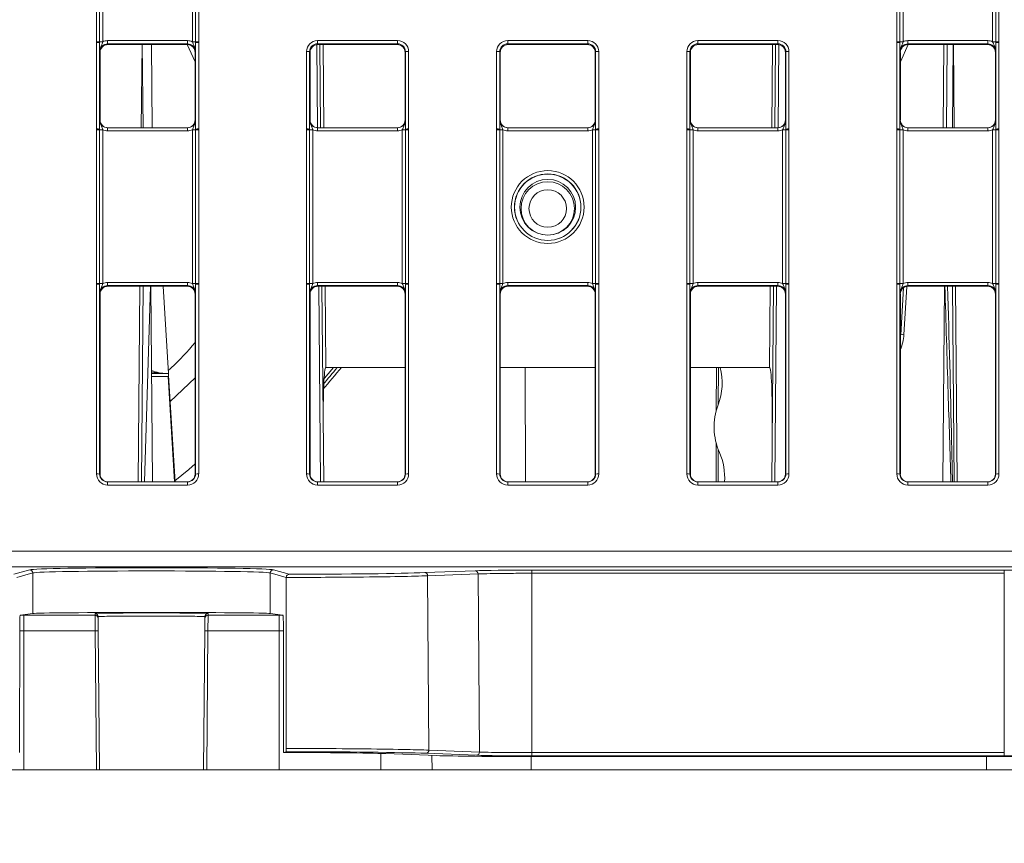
# Model space of a CAD drawing. Header units: millimetres. Extents: x 0 to 2100, y 0 to 1485.
# Tile 9 of 123: x 471 to 549, y 251 to 316. Entities that reach past the tile are written whole.
import ezdxf

# ---------------------------------------------------------------- set-up
doc = ezdxf.new("R2010")
doc.units = ezdxf.units.MM
doc.header["$LTSCALE"] = 5
doc.styles.add('SLDTEXTSTYLE1', font='TXT', dxfattribs={"width": 0.75})
doc.dimstyles.new('SLDDIMSTYLE1', dxfattribs={"dimtxt": 12.5, "dimasz": 15, "dimexe": 0, "dimexo": 0.0625, "dimgap": 3.125, "dimtad": 1, "dimdec": 1, "dimlfac": 0.8, "dimrnd": 1e-09, "dimzin": 4, "dimdsep": 46, "dimtxsty": 'SLDTEXTSTYLE1', "dimblk1": 'CLOSED', "dimblk2": 'CLOSED', "dimsah": 1, "dimcen": 0.09, "dimadec": 0, "dimazin": 1, "dimtfac": 1, "dimtofl": 0, "dimtmove": 0, "dimatfit": 3, "dimldrblk": 'CLOSED', "dimfxl": 0, "dimfrac": 2, "dimtolj": 1, "dimtzin": 12, "dimarcsym": 0})

# ---------------------------------------------------------------- blocks, each defined once
blk = doc.blocks.new('_CLOSED')
at = {"color": 0, "linetype": 'ByBlock', "lineweight": -2}
for p, q in [((-1, 0.166667), (0, 0)), ((-1, 0.166667), (-1, -0.166667)), ((0, 0), (-1, -0.166667)), ((0, 0), (-1, 0))]:
    blk.add_line(p, q, dxfattribs=at)
blk = doc.blocks.new('_D_5')
at = {"color": 7, "linetype": 'Continuous', "lineweight": 0}
for p, q in [((300.037, 252.054), (300.576, 190.218)), ((570.028, 252.054), (570.547, 192.574)), ((300.533, 195.218), (570.503, 197.574))]:
    blk.add_line(p, q, dxfattribs=at)
at = {"color": 7, "linetype": 'Continuous', "lineweight": 0, "xscale": 15, "yscale": 15}
for p, rotation in [((570.503, 197.574, -23.722), 0.4999999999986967), ((300.533, 195.218, -23.722), 180.4999999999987)]:
    blk.add_blockref('_CLOSED', p, dxfattribs=dict(at, rotation=rotation))
at = {"color": 7, "linetype": 'Continuous', "lineweight": 0, "insert": (414.597, 212.327), "char_height": 12.5, "attachment_point": 1, "rotation": 0.5, "style": 'SLDTEXTSTYLE1'}
blk.add_mtext('216.0', dxfattribs=at)

msp = doc.modelspace()

# ---------------------------------------------------------------- linework, layer by layer
at = {"color": 7, "linetype": 'Continuous', "lineweight": 15}
for p, q in [((477.521, 314.462), (477.521, 338.455)), ((477.771, 338.453), (477.771, 314.459)), ((478.021, 338.451), (478.021, 314.457)), ((485.082, 314.457), (485.082, 338.451)), ((485.332, 314.459), (485.332, 338.453)), ((485.582, 338.455), (485.582, 314.462)), ((540.646, 314.462), (540.646, 338.455)), ((540.896, 338.453), (540.896, 314.459)), ((541.146, 338.451), (541.146, 314.457)), ((548.207, 314.457), (548.207, 338.451)), ((548.457, 314.459), (548.457, 338.453)), ((548.707, 338.455), (548.707, 314.462)), ((478.4, 314.292), (478.4, 314.544)), ((478.4, 314.544), (484.702, 314.544)), ((484.702, 314.292), (484.702, 314.544)), ((494.958, 314.552), (501.269, 314.552)), ((494.958, 314.3), (494.958, 314.552)), ((501.269, 314.3), (501.269, 314.552)), ((509.958, 314.552), (516.269, 314.552)), ((509.958, 314.552), (509.958, 314.3)), ((516.269, 314.552), (516.269, 314.3)), ((524.958, 314.552), (531.269, 314.552)), ((524.958, 314.3), (524.958, 314.552)), ((531.269, 314.3), (531.269, 314.552)), ((541.525, 314.292), (541.525, 314.544)), ((541.525, 314.544), (547.827, 314.544)), ((547.827, 314.292), (547.827, 314.544)), ((477.521, 314.402), (477.521, 314.462)), ((477.521, 307.58), (477.521, 314.402)), ((477.771, 314.459), (477.771, 314.4)), ((477.771, 314.4), (477.771, 307.578)), ((484.702, 314.292), (478.4, 314.292)), ((478.4, 314.292), (478.426, 314.239)), ((484.676, 314.239), (478.426, 314.239)), ((481.113, 314.239), (481.055, 307.677)), ((481.864, 314.239), (481.922, 307.677)), ((484.676, 314.239), (484.702, 314.292)), ((485.301, 312.877), (484.678, 314.239)), ((485.332, 314.4), (485.332, 314.459)), ((485.332, 307.578), (485.332, 314.4)), ((485.582, 314.462), (485.582, 314.402)), ((485.582, 314.402), (485.582, 307.58)), ((501.269, 314.3), (494.958, 314.3)), ((494.958, 314.3), (494.989, 314.239)), ((501.239, 314.239), (494.989, 314.239)), ((495.141, 314.239), (495.199, 307.677)), ((501.239, 314.239), (501.269, 314.3)), ((516.269, 314.3), (509.958, 314.3)), ((509.958, 314.3), (509.989, 314.239)), ((516.239, 314.239), (509.989, 314.239)), ((516.239, 314.239), (516.269, 314.3)), ((531.269, 314.3), (524.958, 314.3)), ((524.958, 314.3), (524.989, 314.239)), ((531.239, 314.239), (524.989, 314.239)), ((531.028, 307.677), (531.086, 314.239)), ((531.239, 314.239), (531.269, 314.3)), ((540.646, 314.402), (540.646, 314.462)), ((540.646, 307.58), (540.646, 314.402)), ((540.896, 314.459), (540.896, 314.4)), ((540.896, 314.4), (540.896, 307.578)), ((541.55, 314.239), (540.926, 312.877)), ((547.827, 314.292), (541.525, 314.292)), ((541.525, 314.292), (541.551, 314.239)), ((547.801, 314.239), (541.551, 314.239)), ((544.306, 307.677), (544.363, 314.239)), ((545.114, 314.239), (545.172, 307.677)), ((547.801, 314.239), (547.827, 314.292)), ((548.457, 314.4), (548.457, 314.459)), ((548.457, 307.578), (548.457, 314.4)), ((548.707, 314.462), (548.707, 314.402)), ((548.707, 314.402), (548.707, 307.58)), ((477.801, 313.614), (477.775, 313.667)), ((477.801, 313.614), (477.801, 308.302)), ((485.327, 313.667), (485.301, 313.614)), ((485.301, 313.614), (485.301, 308.302)), ((494.083, 307.58), (494.083, 313.677)), ((494.333, 313.675), (494.333, 307.578)), ((494.364, 313.614), (494.333, 313.675)), ((494.364, 313.614), (494.364, 308.302)), ((501.894, 313.675), (501.864, 313.614)), ((501.864, 308.302), (501.864, 313.614)), ((501.894, 307.578), (501.894, 313.675)), ((502.144, 313.677), (502.144, 307.58)), ((509.083, 307.58), (509.083, 313.677)), ((509.333, 313.675), (509.333, 307.578)), ((509.364, 313.614), (509.333, 313.675)), ((509.364, 313.614), (509.364, 308.302)), ((516.894, 313.675), (516.864, 313.614)), ((516.864, 308.302), (516.864, 313.614)), ((516.894, 307.578), (516.894, 313.675)), ((517.144, 313.677), (517.144, 307.58)), ((524.083, 307.58), (524.083, 313.677)), ((524.333, 313.675), (524.333, 307.578)), ((524.364, 313.614), (524.333, 313.675)), ((524.364, 313.614), (524.364, 308.302)), ((531.894, 313.675), (531.864, 313.614)), ((531.864, 308.302), (531.864, 313.614)), ((531.894, 307.578), (531.894, 313.675)), ((532.144, 313.677), (532.144, 307.58)), ((540.926, 313.614), (540.9, 313.667)), ((540.926, 308.302), (540.926, 313.614)), ((548.452, 313.667), (548.426, 313.614)), ((548.426, 308.302), (548.426, 313.614)), ((477.521, 307.52), (477.521, 307.58)), ((477.771, 307.578), (477.771, 307.518)), ((477.775, 308.302), (477.801, 308.302)), ((478.4, 307.429), (478.4, 307.677)), ((478.4, 307.677), (484.702, 307.677)), ((484.702, 307.429), (484.702, 307.677)), ((485.301, 308.302), (485.327, 308.302)), ((485.332, 307.518), (485.332, 307.578)), ((485.582, 307.58), (485.582, 307.52)), ((494.083, 307.52), (494.083, 307.58)), ((494.333, 307.578), (494.333, 307.518)), ((494.337, 308.302), (494.364, 308.302)), ((494.962, 307.677), (494.962, 307.429)), ((494.962, 307.677), (501.265, 307.677)), ((501.265, 307.677), (501.265, 307.429)), ((501.864, 308.302), (501.89, 308.302)), ((501.894, 307.518), (501.894, 307.578)), ((502.144, 307.58), (502.144, 307.52)), ((509.083, 307.52), (509.083, 307.58)), ((509.333, 307.578), (509.333, 307.518)), ((509.337, 308.302), (509.364, 308.302)), ((509.962, 307.429), (509.962, 307.677)), ((509.962, 307.677), (516.265, 307.677)), ((516.265, 307.429), (516.265, 307.677)), ((516.864, 308.302), (516.89, 308.302)), ((516.894, 307.518), (516.894, 307.578)), ((517.144, 307.58), (517.144, 307.52)), ((524.083, 307.52), (524.083, 307.58)), ((524.333, 307.578), (524.333, 307.518)), ((524.337, 308.302), (524.364, 308.302)), ((524.962, 307.677), (524.962, 307.429)), ((524.962, 307.677), (531.265, 307.677)), ((531.265, 307.677), (531.265, 307.429)), ((531.864, 308.302), (531.89, 308.302)), ((531.894, 307.518), (531.894, 307.578)), ((532.144, 307.58), (532.144, 307.52)), ((540.646, 307.52), (540.646, 307.58)), ((540.896, 307.578), (540.896, 307.518)), ((540.9, 308.302), (540.926, 308.302)), ((541.525, 307.429), (541.525, 307.677)), ((541.525, 307.677), (547.827, 307.677)), ((547.827, 307.429), (547.827, 307.677)), ((548.426, 308.302), (548.452, 308.302)), ((548.457, 307.518), (548.457, 307.578)), ((548.707, 307.58), (548.707, 307.52)), ((477.521, 295.399), (477.521, 307.52)), ((477.771, 307.518), (477.771, 295.397)), ((478.021, 307.515), (478.021, 295.395)), ((484.702, 307.429), (478.4, 307.429)), ((485.082, 295.395), (485.082, 307.515)), ((485.332, 295.397), (485.332, 307.518)), ((485.582, 307.52), (485.582, 295.399)), ((494.083, 295.399), (494.083, 307.52)), ((494.333, 307.518), (494.333, 295.397)), ((494.583, 307.515), (494.583, 295.395)), ((501.265, 307.429), (494.962, 307.429)), ((501.644, 295.395), (501.644, 307.515)), ((501.894, 295.397), (501.894, 307.518)), ((502.144, 307.52), (502.144, 295.399)), ((509.083, 295.399), (509.083, 307.52)), ((509.333, 307.518), (509.333, 295.397)), ((509.583, 307.515), (509.583, 295.395)), ((516.265, 307.429), (509.962, 307.429)), ((516.644, 295.395), (516.644, 307.515)), ((516.894, 295.397), (516.894, 307.518)), ((517.144, 307.52), (517.144, 295.399)), ((524.083, 295.399), (524.083, 307.52)), ((524.333, 307.518), (524.333, 295.397)), ((524.583, 307.515), (524.583, 295.395)), ((531.265, 307.429), (524.962, 307.429)), ((531.644, 295.395), (531.644, 307.515)), ((531.894, 295.397), (531.894, 307.518)), ((532.144, 307.52), (532.144, 295.399)), ((540.646, 295.399), (540.646, 307.52)), ((540.896, 307.518), (540.896, 295.397)), ((541.146, 307.515), (541.146, 295.395)), ((547.827, 307.429), (541.525, 307.429)), ((548.207, 295.395), (548.207, 307.515)), ((548.457, 295.397), (548.457, 307.518)), ((548.707, 307.52), (548.707, 295.399)), ((477.521, 295.339), (477.521, 295.399)), ((477.521, 280.379), (477.521, 295.339)), ((477.771, 295.397), (477.771, 295.337)), ((477.771, 295.337), (477.771, 280.377)), ((478.4, 295.229), (478.4, 295.481)), ((478.4, 295.481), (484.702, 295.481)), ((484.702, 295.229), (478.4, 295.229)), ((478.4, 295.229), (478.426, 295.177)), ((484.676, 295.177), (478.426, 295.177)), ((480.946, 295.177), (480.812, 279.752)), ((481.789, 295.177), (481.313, 279.752)), ((481.808, 295.177), (481.942, 279.752)), ((482.774, 295.177), (483.195, 288.303)), ((484.676, 295.177), (484.702, 295.229)), ((484.702, 295.229), (484.702, 295.481)), ((485.332, 295.337), (485.332, 295.397)), ((485.332, 280.377), (485.332, 295.337)), ((485.582, 295.399), (485.582, 295.339)), ((485.582, 295.339), (485.582, 280.379)), ((494.083, 295.339), (494.083, 295.399)), ((494.083, 280.379), (494.083, 295.339)), ((494.333, 295.397), (494.333, 295.337)), ((494.333, 295.337), (494.333, 280.377)), ((494.962, 295.481), (494.962, 295.229)), ((494.962, 295.481), (501.265, 295.481)), ((501.265, 295.229), (494.962, 295.229)), ((494.962, 295.229), (494.989, 295.177)), ((501.239, 295.177), (494.989, 295.177)), ((495.308, 295.177), (495.442, 279.752)), ((501.239, 295.177), (501.265, 295.229)), ((501.265, 295.481), (501.265, 295.229)), ((501.894, 295.337), (501.894, 295.397)), ((501.894, 280.377), (501.894, 295.337)), ((502.144, 295.399), (502.144, 295.339)), ((502.144, 295.339), (502.144, 280.379)), ((509.083, 295.339), (509.083, 295.399)), ((509.083, 280.379), (509.083, 295.339)), ((509.333, 295.397), (509.333, 295.337)), ((509.333, 295.337), (509.333, 280.377)), ((509.962, 295.229), (509.962, 295.481)), ((509.962, 295.481), (516.265, 295.481)), ((516.265, 295.229), (509.962, 295.229)), ((509.962, 295.229), (509.989, 295.177)), ((516.239, 295.177), (509.989, 295.177)), ((516.239, 295.177), (516.265, 295.229)), ((516.265, 295.229), (516.265, 295.481)), ((516.894, 295.337), (516.894, 295.397)), ((516.894, 280.377), (516.894, 295.337)), ((517.144, 295.399), (517.144, 295.339)), ((517.144, 295.339), (517.144, 280.379)), ((524.083, 295.339), (524.083, 295.399)), ((524.083, 280.379), (524.083, 295.339)), ((524.333, 295.397), (524.333, 295.337)), ((524.333, 295.337), (524.333, 280.377)), ((524.962, 295.481), (524.962, 295.229)), ((524.962, 295.481), (531.265, 295.481)), ((531.265, 295.229), (524.962, 295.229)), ((524.962, 295.229), (524.989, 295.177)), ((531.239, 295.177), (524.989, 295.177)), ((530.785, 279.752), (530.919, 295.177)), ((531.239, 295.177), (531.265, 295.229)), ((531.265, 295.481), (531.265, 295.229)), ((531.894, 295.337), (531.894, 295.397)), ((531.894, 280.377), (531.894, 295.337)), ((532.144, 295.399), (532.144, 295.339)), ((532.144, 295.339), (532.144, 280.379)), ((540.646, 295.339), (540.646, 295.399)), ((540.646, 280.379), (540.646, 295.339)), ((540.896, 295.397), (540.896, 295.337)), ((540.896, 295.337), (540.896, 280.377)), ((541.525, 295.229), (541.525, 295.481)), ((541.525, 295.481), (547.827, 295.481)), ((547.827, 295.229), (541.525, 295.229)), ((541.525, 295.229), (541.551, 295.177)), ((547.801, 295.177), (541.551, 295.177)), ((544.419, 295.177), (544.285, 279.752)), ((545.281, 295.177), (545.415, 279.752)), ((547.801, 295.177), (547.827, 295.229)), ((547.827, 295.229), (547.827, 295.481)), ((548.457, 295.337), (548.457, 295.397)), ((548.457, 280.377), (548.457, 295.337)), ((548.707, 295.399), (548.707, 295.339)), ((548.707, 295.339), (548.707, 280.379)), ((477.801, 294.552), (477.775, 294.604)), ((477.801, 294.552), (477.801, 280.377)), ((485.327, 294.604), (485.301, 294.552)), ((485.301, 294.552), (485.301, 280.377)), ((494.364, 294.552), (494.337, 294.604)), ((494.364, 294.552), (494.364, 280.377)), ((501.89, 294.604), (501.864, 294.552)), ((501.864, 280.377), (501.864, 294.552)), ((509.364, 294.552), (509.337, 294.604)), ((509.364, 294.552), (509.364, 280.377)), ((516.89, 294.604), (516.864, 294.552)), ((516.864, 280.377), (516.864, 294.552)), ((524.364, 294.552), (524.337, 294.604)), ((524.364, 294.552), (524.364, 280.377)), ((531.89, 294.604), (531.864, 294.552)), ((531.864, 280.377), (531.864, 294.552)), ((540.926, 294.552), (540.9, 294.604)), ((540.926, 280.377), (540.926, 294.552)), ((540.955, 291.355), (541.182, 295.056)), ((548.452, 294.604), (548.426, 294.552)), ((548.426, 280.377), (548.426, 294.552)), ((481.868, 288.303), (483.195, 288.303)), ((483.195, 288.303), (483.202, 288.181)), ((483.202, 288.181), (483.718, 279.752)), ((495.372, 287.772), (496.22, 288.782)), ((501.864, 288.782), (495.614, 288.782)), ((516.864, 288.782), (509.364, 288.782)), ((511.324, 288.782), (511.355, 279.752)), ((530.614, 288.782), (524.364, 288.782)), ((483.176, 288.056), (481.87, 288.056)), ((483.33, 286.101), (485.301, 287.962)), ((477.771, 280.377), (477.801, 280.377)), ((485.301, 280.377), (485.332, 280.377)), ((494.333, 280.377), (494.364, 280.377)), ((501.864, 280.377), (501.894, 280.377)), ((509.333, 280.377), (509.364, 280.377)), ((516.864, 280.377), (516.894, 280.377)), ((524.333, 280.377), (524.364, 280.377)), ((531.864, 280.377), (531.894, 280.377)), ((540.896, 280.377), (540.926, 280.377)), ((548.426, 280.377), (548.457, 280.377)), ((478.396, 279.504), (478.396, 279.752)), ((478.396, 279.752), (484.707, 279.752)), ((484.707, 279.504), (484.707, 279.752)), ((494.958, 279.504), (494.958, 279.752)), ((494.958, 279.752), (501.269, 279.752)), ((501.269, 279.504), (501.269, 279.752)), ((509.958, 279.752), (509.958, 279.504)), ((509.958, 279.752), (516.269, 279.752)), ((516.269, 279.752), (516.269, 279.504)), ((524.958, 279.504), (524.958, 279.752)), ((524.958, 279.752), (531.269, 279.752)), ((531.269, 279.504), (531.269, 279.752)), ((541.521, 279.504), (541.521, 279.752)), ((541.521, 279.752), (547.832, 279.752)), ((547.832, 279.504), (547.832, 279.752)), ((484.707, 279.504), (478.396, 279.504)), ((501.269, 279.504), (494.958, 279.504)), ((516.269, 279.504), (509.958, 279.504)), ((531.269, 279.504), (524.958, 279.504)), ((547.832, 279.504), (541.521, 279.504)), ((308.158, 274.3), (561.819, 274.3)), ((561.819, 273.062), (308.158, 273.062)), ((471.006, 272.471), (472.256, 272.828)), ((491.471, 272.828), (492.722, 272.471)), ((503.411, 272.599), (507.396, 272.748)), ((511.864, 272.798), (549.127, 272.798)), ((511.864, 272.798), (511.864, 272.55)), ((549.127, 272.798), (549.127, 272.55)), ((472.506, 272.578), (471.24, 272.217)), ((472.506, 269.383), (472.506, 272.578)), ((491.221, 269.383), (491.221, 272.578)), ((492.487, 272.217), (491.221, 272.578)), ((492.487, 272.223), (492.487, 272.217)), ((492.487, 272.217), (492.494, 258.736)), ((507.623, 272.5), (503.638, 272.351)), ((503.638, 272.351), (503.746, 258.607)), ((507.623, 272.5), (507.734, 258.458)), ((511.864, 272.55), (511.864, 258.409)), ((549.127, 272.55), (511.864, 272.55)), ((549.127, 272.55), (549.127, 258.409)), ((472.506, 269.383), (471.505, 269.24)), ((471.801, 269.248), (471.801, 268.009)), ((471.801, 269.248), (477.406, 269.248)), ((477.406, 269.248), (477.405, 269.383)), ((477.415, 268.009), (477.406, 269.248)), ((477.655, 269.135), (477.656, 269)), ((477.656, 269), (477.665, 268.009)), ((486.062, 268.009), (486.071, 269)), ((486.071, 269), (486.072, 269.135)), ((486.321, 269.248), (486.312, 268.009)), ((486.322, 269.383), (486.321, 269.248)), ((486.321, 269.248), (491.926, 269.248)), ((492.222, 269.24), (491.221, 269.383)), ((491.926, 269.248), (491.926, 268.009)), ((471.462, 258.423), (471.467, 268.62)), ((471.801, 257.053), (471.801, 268.009)), ((477.415, 268.009), (471.801, 268.009)), ((477.51, 257.053), (477.415, 268.009)), ((477.665, 268.009), (477.76, 257.053)), ((485.967, 257.053), (486.062, 268.009)), ((486.312, 268.009), (486.217, 257.053)), ((491.926, 268.009), (486.312, 268.009)), ((491.926, 257.053), (491.926, 268.009)), ((492.26, 268.62), (492.266, 258.423)), ((492.479, 258.484), (492.266, 258.423)), ((500.35, 258.329), (504.337, 258.18)), ((507.507, 258.205), (503.52, 258.355)), ((503.746, 258.607), (507.734, 258.458)), ((511.864, 258.409), (511.864, 258.157)), ((511.864, 258.409), (549.127, 258.409)), ((549.127, 258.157), (511.864, 258.157)), ((511.864, 258.096), (549.127, 258.096)), ((549.127, 258.409), (549.127, 258.157)), ((463.772, 257.053), (471.801, 257.053)), ((471.801, 257.053), (477.51, 257.053)), ((477.76, 257.053), (477.51, 257.053)), ((477.76, 257.053), (485.967, 257.053)), ((486.217, 257.053), (485.967, 257.053)), ((486.217, 257.053), (491.926, 257.053)), ((491.926, 257.053), (499.955, 257.053)), ((499.955, 257.053), (503.987, 257.053)), ((503.987, 257.053), (511.818, 257.053)), ((511.818, 257.053), (547.728, 257.053)), ((547.728, 257.053), (556.587, 257.053))]:
    msp.add_line(p, q, dxfattribs=at)
at = {"color": 8, "linetype": 'Continuous', "lineweight": 15}
for p, q in [((481.136, 314.239), (481.194, 307.677)), ((494.949, 307.678), (494.892, 314.232)), ((495.391, 314.239), (495.449, 307.677)), ((530.778, 307.677), (530.836, 314.239)), ((531.336, 314.232), (531.278, 307.678)), ((544.613, 314.239), (544.556, 307.677)), ((545.033, 307.677), (545.091, 314.239)), ((481.196, 295.177), (481.062, 279.752)), ((495.192, 279.752), (495.058, 295.177)), ((495.558, 295.177), (495.614, 288.782)), ((530.614, 288.782), (530.669, 295.177)), ((531.169, 295.177), (531.035, 279.752)), ((541.438, 295.166), (541.205, 291.358)), ((545.165, 279.752), (545.031, 295.177)), ((526.412, 285.38), (526.422, 288.782)), ((526.572, 288.782), (526.563, 285.848)), ((483.684, 279.752), (483.176, 288.056)), ((526.395, 279.752), (526.404, 282.799)), ((526.553, 282.331), (526.545, 279.752)), ((471.801, 268.009), (471.467, 268.009)), ((492.26, 268.009), (491.926, 268.009)), ((499.955, 257.053), (499.945, 258.342)), ((503.987, 257.053), (503.978, 258.193)), ((511.818, 257.053), (511.818, 258.096)), ((547.728, 257.053), (547.728, 258.096))]:
    msp.add_line(p, q, dxfattribs=at)
at = {"color": 8, "linetype": 'Continuous', "lineweight": 15, "flags": 128}
msp.add_lwpolyline([(485.301, 281.167), (484.795, 280.733), (483.713, 279.829)], dxfattribs=at)
at = {"color": 7, "linetype": 'Continuous', "lineweight": 15}
for centre, radius in [((513.114, 301.423), 2.873), ((513.114, 301.42), 2.623), ((513.114, 301.411), 2.614), ((513.114, 301.406), 2.199), ((513.114, 301.312), 2.106), ((513.114, 301.307), 1.481)]:
    msp.add_circle(centre, radius, dxfattribs=at)
for centre, radius, start, end in [((477.582, 307.054), 7.408, 88.54048, 90.47395), ((477.582, 307.091), 7.311, 88.52467, 90.48406), ((477.959, 321.865), 7.408, 268.54048, 270.47395), ((485.143, 321.865), 7.408, 269.52605, 271.45952), ((485.52, 307.054), 7.408, 89.52605, 91.45952), ((485.52, 307.091), 7.311, 89.51594, 91.47533), ((540.707, 307.054), 7.408, 88.54048, 90.47395), ((540.707, 307.091), 7.311, 88.52467, 90.48406), ((541.084, 321.865), 7.408, 268.54048, 270.47395), ((548.268, 321.865), 7.408, 269.52605, 271.45952), ((548.645, 307.054), 7.408, 89.52605, 91.45952), ((548.645, 307.091), 7.311, 89.51594, 91.47533), ((494.145, 306.367), 7.311, 88.52467, 90.48406), ((502.082, 306.367), 7.311, 89.51594, 91.47533), ((509.145, 306.367), 7.311, 88.52467, 90.48406), ((517.082, 306.367), 7.311, 89.51594, 91.47533), ((524.145, 306.367), 7.311, 88.52467, 90.48406), ((532.082, 306.367), 7.311, 89.51594, 91.47533), ((477.582, 300.269), 7.311, 88.52467, 90.48406), ((485.52, 300.269), 7.311, 89.51594, 91.47533), ((494.145, 300.269), 7.311, 88.52467, 90.48406), ((502.082, 300.269), 7.311, 89.51594, 91.47533), ((509.145, 300.269), 7.311, 88.52467, 90.48406), ((517.082, 300.269), 7.311, 89.51594, 91.47533), ((524.145, 300.269), 7.311, 88.52467, 90.48406), ((532.082, 300.269), 7.311, 89.51594, 91.47533), ((540.707, 300.269), 7.311, 88.52467, 90.48406), ((548.645, 300.269), 7.311, 89.51594, 91.47533), ((477.582, 300.112), 7.408, 88.54048, 90.47395), ((477.959, 314.923), 7.408, 268.54048, 270.47395), ((485.143, 314.923), 7.408, 269.52605, 271.45952), ((485.52, 300.112), 7.408, 89.52605, 91.45952), ((494.144, 300.112), 7.408, 88.54048, 90.47395), ((494.522, 314.923), 7.408, 268.54048, 270.47395), ((501.705, 314.923), 7.408, 269.52605, 271.45952), ((502.083, 300.112), 7.408, 89.52605, 91.45952), ((509.144, 300.112), 7.408, 88.54048, 90.47395), ((509.522, 314.923), 7.408, 268.54048, 270.47395), ((516.705, 314.923), 7.408, 269.52605, 271.45952), ((517.083, 300.112), 7.408, 89.52605, 91.45952), ((524.144, 300.112), 7.408, 88.54048, 90.47395), ((524.522, 314.923), 7.408, 268.54048, 270.47395), ((531.705, 314.923), 7.408, 269.52605, 271.45952), ((532.083, 300.112), 7.408, 89.52605, 91.45952), ((540.707, 300.112), 7.408, 88.54048, 90.47395), ((541.084, 314.923), 7.408, 268.54048, 270.47395), ((548.268, 314.923), 7.408, 269.52605, 271.45952), ((548.645, 300.112), 7.408, 89.52605, 91.45952), ((477.582, 287.991), 7.408, 88.54048, 90.47395), ((477.582, 288.029), 7.311, 88.52467, 90.48406), ((477.959, 302.803), 7.408, 268.54048, 270.47395), ((485.143, 302.803), 7.408, 269.52605, 271.45952), ((485.52, 287.991), 7.408, 89.52605, 91.45952), ((485.52, 288.029), 7.311, 89.51594, 91.47533), ((494.144, 287.991), 7.408, 88.54048, 90.47395), ((494.145, 288.029), 7.311, 88.52467, 90.48406), ((494.522, 302.803), 7.408, 268.54048, 270.47395), ((501.705, 302.803), 7.408, 269.52605, 271.45952), ((502.083, 287.991), 7.408, 89.52605, 91.45952), ((502.082, 288.029), 7.311, 89.51594, 91.47533), ((509.144, 287.991), 7.408, 88.54048, 90.47395), ((509.145, 288.029), 7.311, 88.52467, 90.48406), ((509.522, 302.803), 7.408, 268.54048, 270.47395), ((516.705, 302.803), 7.408, 269.52605, 271.45952), ((517.083, 287.991), 7.408, 89.52605, 91.45952), ((517.082, 288.029), 7.311, 89.51594, 91.47533), ((524.144, 287.991), 7.408, 88.54048, 90.47395), ((524.145, 288.029), 7.311, 88.52467, 90.48406), ((524.522, 302.803), 7.408, 268.54048, 270.47395), ((531.705, 302.803), 7.408, 269.52605, 271.45952), ((532.083, 287.991), 7.408, 89.52605, 91.45952), ((532.082, 288.029), 7.311, 89.51594, 91.47533), ((540.707, 287.991), 7.408, 88.54048, 90.47395), ((540.707, 288.029), 7.311, 88.52467, 90.48406), ((541.084, 302.803), 7.408, 268.54048, 270.47395), ((548.268, 302.803), 7.408, 269.52605, 271.45952), ((548.645, 287.991), 7.408, 89.52605, 91.45952), ((548.645, 288.029), 7.311, 89.51594, 91.47533), ((537.711, 291.572), 3.5, 336.70108, 356.5), ((537.711, 291.553), 3.25, 351.53429, 356.5), ((541.091, 290.514), 0.852, 82.34746, 99.19424), ((483.066, 291.553), 3.25, 248.33344, 270), ((434.989, 338.928), 79.375, 319.53305, 320.8196), ((434.989, 338.931), 79.625, 319.32627, 320.96404), ((521.868, 287.566), 5, 339.56744, 14.07351), ((531.239, 284.075), 5, 159.56744, 203.61607), ((522.076, 280.069), 5, 356.36533, 23.61607), ((477.582, 273.069), 7.311, 88.52467, 90.48406), ((485.52, 273.069), 7.311, 89.51594, 91.47533), ((494.145, 273.069), 7.311, 88.52467, 90.48406), ((502.082, 273.069), 7.311, 89.51594, 91.47533), ((509.145, 273.069), 7.311, 88.52467, 90.48406), ((517.082, 273.069), 7.311, 89.51594, 91.47533), ((524.145, 273.069), 7.311, 88.52467, 90.48406), ((532.082, 273.069), 7.311, 89.51594, 91.47533), ((540.707, 273.069), 7.311, 88.52467, 90.48406), ((548.645, 273.069), 7.311, 89.51594, 91.47533), ((472.256, 272.578), 0.25, 0.02239, 89.87937), ((491.471, 272.578), 0.25, 90.12063, 179.97761), ((503.397, 272.358), 0.241, 358.2872, 86.59189), ((507.382, 272.507), 0.241, 358.2872, 86.59189), ((477.405, 269.133), 0.25, 0.50108, 90.00112), ((477.406, 268.998), 0.25, 0.50108, 90.00112), ((486.321, 268.998), 0.25, 89.99888, 179.49892), ((486.322, 269.133), 0.25, 89.99888, 179.49892), ((477.54, 260.846), 7.164, 89.0002, 90.9998), ((486.187, 260.846), 7.164, 89.0002, 90.9998), ((503.505, 258.596), 0.241, 273.47344, 2.64281), ((507.492, 258.446), 0.241, 273.47344, 2.64281)]:
    msp.add_arc(centre, radius, start, end, dxfattribs=at)
for centre, major_axis, ratio, start_param, end_param in [((478.4, 313.669), (0.744, -0.46), 0.999915, 2.124401, 2.572762), ((484.702, 313.669), (0.744, 0.46), 0.999915, 0.56883, 1.017192), ((494.958, 313.677), (0.744, -0.46), 0.999915, 2.124401, 3.695121), ((501.269, 313.677), (0.744, 0.46), 0.999915, 5.729657, 7.300377), ((509.958, 313.677), (0.744, -0.46), 0.999915, 2.124401, 3.695121), ((516.269, 313.677), (0.744, 0.46), 0.999915, 5.729657, 7.300377), ((524.958, 313.677), (0.744, -0.46), 0.999915, 2.124401, 3.695121), ((531.269, 313.677), (0.744, 0.46), 0.999915, 5.729657, 7.300377), ((541.525, 313.669), (0.744, -0.46), 0.999915, 2.124401, 2.572762), ((547.827, 313.669), (0.744, 0.46), 0.999915, 0.56883, 1.017192), ((478.4, 313.667), (0.452, -0.432), 0.999832, 2.3335, 3.90422), ((478.426, 313.614), (0.532, -0.329), 0.999915, 2.124401, 3.695121), ((484.676, 313.614), (0.532, 0.329), 0.999915, 5.729657, 7.300377), ((484.702, 313.667), (0.452, 0.432), 0.999832, 5.520558, 7.091278), ((494.958, 313.675), (0.452, -0.432), 0.999832, 2.3335, 3.90422), ((494.989, 313.614), (0.532, -0.329), 0.999915, 2.124401, 3.695121), ((501.239, 313.614), (0.532, 0.329), 0.999915, 5.729657, 7.300377), ((501.269, 313.675), (0.452, 0.432), 0.999832, 5.520558, 7.091278), ((509.958, 313.675), (0.452, -0.432), 0.999832, 2.3335, 3.90422), ((509.989, 313.614), (0.532, -0.329), 0.999915, 2.124401, 3.695121), ((516.239, 313.614), (0.532, 0.329), 0.999915, 5.729657, 7.300377), ((516.269, 313.675), (0.452, 0.432), 0.999832, 5.520558, 7.091278), ((524.958, 313.675), (0.452, -0.432), 0.999832, 2.3335, 3.90422), ((524.989, 313.614), (0.532, -0.329), 0.999915, 2.124401, 3.695121), ((531.239, 313.614), (0.532, 0.329), 0.999915, 5.729657, 7.300377), ((531.269, 313.675), (0.452, 0.432), 0.999832, 5.520558, 7.091278), ((541.525, 313.667), (0.452, -0.432), 0.999832, 2.3335, 3.90422), ((541.551, 313.614), (0.532, -0.329), 0.999915, 2.124401, 3.695121), ((547.801, 313.614), (0.532, 0.329), 0.999915, 5.729657, 7.300377), ((547.827, 313.667), (0.452, 0.432), 0.999832, 5.520558, 7.091278), ((478.4, 308.302), (0.549, 0.3), 0.999873, 2.641898, 4.212618), ((478.426, 308.302), (0.532, 0.329), 0.999915, 2.588064, 4.158784), ((484.676, 308.302), (0.532, -0.329), 0.999915, 5.265994, 6.836714), ((484.702, 308.302), (0.549, -0.3), 0.999873, 5.21216, 6.78288), ((494.962, 308.302), (0.549, 0.3), 0.999873, 2.641898, 4.212618), ((494.989, 308.302), (0.532, 0.329), 0.999915, 2.588064, 4.158784), ((501.239, 308.302), (0.532, -0.329), 0.999915, 5.265994, 6.836714), ((501.265, 308.302), (0.549, -0.3), 0.999873, 5.21216, 6.78288), ((509.962, 308.302), (0.549, 0.3), 0.999873, 2.641898, 4.212618), ((509.989, 308.302), (0.532, 0.329), 0.999915, 2.588064, 4.158784), ((516.239, 308.302), (0.532, -0.329), 0.999915, 5.265994, 6.836714), ((516.265, 308.302), (0.549, -0.3), 0.999873, 5.21216, 6.78288), ((524.962, 308.302), (0.549, 0.3), 0.999873, 2.641898, 4.212618), ((524.989, 308.302), (0.532, 0.329), 0.999915, 2.588064, 4.158784), ((531.239, 308.302), (0.532, -0.329), 0.999915, 5.265994, 6.836714), ((531.265, 308.302), (0.549, -0.3), 0.999873, 5.21216, 6.78288), ((541.525, 308.302), (0.549, 0.3), 0.999873, 2.641898, 4.212618), ((541.551, 308.302), (0.532, 0.329), 0.999915, 2.588064, 4.158784), ((547.801, 308.302), (0.532, -0.329), 0.999915, 5.265994, 6.836714), ((547.827, 308.302), (0.549, -0.3), 0.999873, 5.21216, 6.78288), ((478.4, 308.304), (0.744, 0.46), 0.999915, 3.710423, 4.158784), ((484.702, 308.304), (0.744, -0.46), 0.999915, 5.265994, 5.714355), ((494.962, 308.304), (0.744, 0.46), 0.999915, 3.710423, 4.158784), ((501.265, 308.304), (0.744, -0.46), 0.999915, 5.265994, 5.714355), ((509.962, 308.304), (0.744, 0.46), 0.999915, 3.710423, 4.158784), ((516.265, 308.304), (0.744, -0.46), 0.999915, 5.265994, 5.714355), ((524.962, 308.304), (0.744, 0.46), 0.999915, 3.710423, 4.158784), ((531.265, 308.304), (0.744, -0.46), 0.999915, 5.265994, 5.714355), ((541.525, 308.304), (0.744, 0.46), 0.999915, 3.710423, 4.158784), ((547.827, 308.304), (0.744, -0.46), 0.999915, 5.265994, 5.714355), ((478.4, 294.604), (0.452, -0.432), 0.999832, 2.3335, 3.90422), ((478.426, 294.552), (0.532, -0.329), 0.999915, 2.124401, 3.695121), ((478.4, 294.606), (0.744, -0.46), 0.999915, 2.124401, 2.572762), ((484.676, 294.552), (0.532, 0.329), 0.999915, 5.729657, 7.300377), ((484.702, 294.606), (0.744, 0.46), 0.999915, 0.56883, 1.017192), ((484.702, 294.604), (0.452, 0.432), 0.999832, 5.520558, 7.091278), ((494.962, 294.604), (0.452, -0.432), 0.999832, 2.3335, 3.90422), ((494.989, 294.552), (0.532, -0.329), 0.999915, 2.124401, 3.695121), ((494.962, 294.606), (0.744, -0.46), 0.999915, 2.124401, 2.572762), ((501.239, 294.552), (0.532, 0.329), 0.999915, 5.729657, 7.300377), ((501.265, 294.606), (0.744, 0.46), 0.999915, 0.56883, 1.017192), ((501.265, 294.604), (0.452, 0.432), 0.999832, 5.520558, 7.091278), ((509.962, 294.604), (0.452, -0.432), 0.999832, 2.3335, 3.90422), ((509.989, 294.552), (0.532, -0.329), 0.999915, 2.124401, 3.695121), ((509.962, 294.606), (0.744, -0.46), 0.999915, 2.124401, 2.572762), ((516.239, 294.552), (0.532, 0.329), 0.999915, 5.729657, 7.300377), ((516.265, 294.606), (0.744, 0.46), 0.999915, 0.56883, 1.017192), ((516.265, 294.604), (0.452, 0.432), 0.999832, 5.520558, 7.091278), ((524.962, 294.604), (0.452, -0.432), 0.999832, 2.3335, 3.90422), ((524.989, 294.552), (0.532, -0.329), 0.999915, 2.124401, 3.695121), ((524.962, 294.606), (0.744, -0.46), 0.999915, 2.124401, 2.572762), ((531.239, 294.552), (0.532, 0.329), 0.999915, 5.729657, 7.300377), ((531.265, 294.606), (0.744, 0.46), 0.999915, 0.56883, 1.017192), ((531.265, 294.604), (0.452, 0.432), 0.999832, 5.520558, 7.091278), ((541.525, 294.604), (0.452, -0.432), 0.999832, 2.3335, 3.90422), ((541.551, 294.552), (0.532, -0.329), 0.999915, 2.124401, 3.695121), ((541.525, 294.606), (0.744, -0.46), 0.999915, 2.124401, 2.572762), ((547.801, 294.552), (0.532, 0.329), 0.999915, 5.729657, 7.300377), ((547.827, 294.606), (0.744, 0.46), 0.999915, 0.56883, 1.017192), ((547.827, 294.604), (0.452, 0.432), 0.999832, 5.520558, 7.091278), ((482.96, 288.053), (0.204, 0.217), 0.606003, 5.239238, 5.765063), ((495.655, 284.014), (-0.042, 4.768), 0.052432, 6.28275, 7.853446), ((530.572, 284.014), (0.042, 4.768), 0.052432, 4.712924, 6.283644), ((478.396, 280.379), (0.744, 0.46), 0.999915, 2.588064, 4.158784), ((478.396, 280.377), (0.549, 0.3), 0.999873, 2.641898, 4.212618), ((478.426, 280.377), (0.532, 0.329), 0.999915, 2.588064, 4.158784), ((484.676, 280.377), (0.532, -0.329), 0.999915, 5.265994, 6.836714), ((484.706, 280.379), (0.744, -0.46), 0.999915, 5.265994, 6.836714), ((484.706, 280.377), (0.549, -0.3), 0.999873, 5.21216, 6.78288), ((494.958, 280.379), (0.744, 0.46), 0.999915, 2.588064, 4.158784), ((494.958, 280.377), (0.549, 0.3), 0.999873, 2.641898, 4.212618), ((494.989, 280.377), (0.532, 0.329), 0.999915, 2.588064, 4.158784), ((501.239, 280.377), (0.532, -0.329), 0.999915, 5.265994, 6.836714), ((501.269, 280.379), (0.744, -0.46), 0.999915, 5.265994, 6.836714), ((501.269, 280.377), (0.549, -0.3), 0.999873, 5.21216, 6.78288), ((509.958, 280.379), (0.744, 0.46), 0.999915, 2.588064, 4.158784), ((509.958, 280.377), (0.549, 0.3), 0.999873, 2.641898, 4.212618), ((509.989, 280.377), (0.532, 0.329), 0.999915, 2.588064, 4.158784), ((516.239, 280.377), (0.532, -0.329), 0.999915, 5.265994, 6.836714), ((516.269, 280.379), (0.744, -0.46), 0.999915, 5.265994, 6.836714), ((516.269, 280.377), (0.549, -0.3), 0.999873, 5.21216, 6.78288), ((524.958, 280.379), (0.744, 0.46), 0.999915, 2.588064, 4.158784), ((524.958, 280.377), (0.549, 0.3), 0.999873, 2.641898, 4.212618), ((524.989, 280.377), (0.532, 0.329), 0.999915, 2.588064, 4.158784), ((531.239, 280.377), (0.532, -0.329), 0.999915, 5.265994, 6.836714), ((531.269, 280.379), (0.744, -0.46), 0.999915, 5.265994, 6.836714), ((531.269, 280.377), (0.549, -0.3), 0.999873, 5.21216, 6.78288), ((541.521, 280.379), (0.744, 0.46), 0.999915, 2.588064, 4.158784), ((541.521, 280.377), (0.549, 0.3), 0.999873, 2.641898, 4.212618), ((541.551, 280.377), (0.532, 0.329), 0.999915, 2.588064, 4.158784), ((547.801, 280.377), (0.532, -0.329), 0.999915, 5.265994, 6.836714), ((547.831, 280.379), (0.744, -0.46), 0.999915, 5.265994, 6.836714), ((547.831, 280.377), (0.549, -0.3), 0.999873, 5.21216, 6.78288), ((481.864, 272.818), (9.625, 0), 0.017455, 0.061087, 3.080506), ((481.864, 272.568), (9.375, 0), 0.017921, 0.061087, 3.080506), ((491.864, 272.693), (12.741, 0), 0.017455, 4.779781, 5.846991), ((511.864, 272.712), (4.929, 0), 0.017455, 1.570796, 2.705398), ((549.127, 273.02), (12.738, 0), 0.017455, 4.712389, 6.173031), ((481.864, 269.378), (9.375, 0), 0.008727, 0.061087, 3.080506), ((481.864, 269.383), (4.459, 0), 0.008727, 6.283109, 9.424854), ((491.864, 258.26), (9.364, 0), 0.017455, 0.43647, 1.52785), ((491.864, 258.26), (12.862, 0), 0.017455, 0.43647, 1.522898), ((511.864, 258.241), (8.305, 0), 0.017455, 3.578063, 4.712389), ((511.864, 258.241), (4.807, 0), 0.017455, 3.578063, 4.712389), ((549.127, 257.932), (12.865, 0), 0.017455, 0.10911, 1.570796), ((549.127, 257.932), (9.367, 0), 0.017455, 0.008879, 1.570796)]:
    msp.add_ellipse(centre, major_axis=major_axis, ratio=ratio, start_param=start_param, end_param=end_param, dxfattribs=at)
at = {"color": 8, "linetype": 'Continuous', "lineweight": 15}
for centre, start_param, end_param in [((471.801, 269.313), 4.680332, 4.712389), ((491.926, 269.313), 4.712389, 4.754604)]:
    msp.add_ellipse(centre, major_axis=(7.513, 0), ratio=0.008727, start_param=start_param, end_param=end_param, dxfattribs=at)
at = {"color": 7, "linetype": 'Continuous', "lineweight": 15}
for points, knots in [([(477.775, 313.667), (477.775, 313.668), (477.775, 313.692), (477.774, 313.781), (477.772, 313.944), (477.771, 314.17), (477.771, 314.335), (477.771, 314.4)], [0, 0, 0, 0, 0.005551, 0.123014, 0.446974, 0.782817, 1, 1, 1, 1]), ([(477.775, 313.667), (477.775, 313.669), (477.775, 313.709), (477.784, 313.847), (477.847, 314.057), (477.951, 314.267), (478, 314.403), (478.021, 314.457)], [0, 0, 0, 0, 0.006601, 0.146171, 0.501239, 0.799231, 1, 1, 1, 1]), ([(485.082, 314.457), (485.102, 314.403), (485.151, 314.267), (485.255, 314.057), (485.318, 313.847), (485.327, 313.709), (485.327, 313.669), (485.327, 313.667)], [0, 0, 0, 0, 0.200769, 0.498761, 0.853829, 0.993399, 1, 1, 1, 1]), ([(485.332, 314.4), (485.331, 314.335), (485.331, 314.17), (485.33, 313.944), (485.328, 313.781), (485.327, 313.692), (485.327, 313.668), (485.327, 313.667)], [0, 0, 0, 0, 0.217183, 0.553026, 0.876986, 0.994449, 1, 1, 1, 1]), ([(540.9, 313.667), (540.9, 313.668), (540.9, 313.692), (540.899, 313.781), (540.897, 313.944), (540.896, 314.17), (540.896, 314.335), (540.896, 314.4)], [0, 0, 0, 0, 0.005551, 0.123014, 0.446974, 0.782817, 1, 1, 1, 1]), ([(540.9, 313.667), (540.9, 313.669), (540.9, 313.709), (540.909, 313.847), (540.972, 314.057), (541.076, 314.267), (541.125, 314.403), (541.146, 314.457)], [0, 0, 0, 0, 0.006601, 0.146171, 0.501239, 0.799231, 1, 1, 1, 1]), ([(548.207, 314.457), (548.227, 314.403), (548.276, 314.267), (548.38, 314.057), (548.443, 313.847), (548.452, 313.709), (548.452, 313.669), (548.452, 313.667)], [0, 0, 0, 0, 0.200769, 0.498761, 0.853829, 0.993399, 1, 1, 1, 1]), ([(548.457, 314.4), (548.456, 314.335), (548.456, 314.17), (548.455, 313.944), (548.453, 313.781), (548.452, 313.692), (548.452, 313.668), (548.452, 313.667)], [0, 0, 0, 0, 0.217183, 0.553026, 0.876986, 0.994449, 1, 1, 1, 1]), ([(477.771, 307.578), (477.771, 307.642), (477.771, 307.806), (477.772, 308.03), (477.774, 308.19), (477.775, 308.277), (477.775, 308.301), (477.775, 308.302)], [0, 0, 0, 0, 0.217183, 0.553026, 0.876986, 0.994449, 1, 1, 1, 1]), ([(477.775, 308.302), (477.775, 308.3), (477.775, 308.26), (477.784, 308.123), (477.847, 307.913), (477.951, 307.705), (478, 307.57), (478.021, 307.515)], [0, 0, 0, 0, 0.006601, 0.146171, 0.501239, 0.799231, 1, 1, 1, 1]), ([(485.082, 307.515), (485.102, 307.57), (485.151, 307.705), (485.255, 307.913), (485.318, 308.123), (485.327, 308.26), (485.327, 308.3), (485.327, 308.302)], [0, 0, 0, 0, 0.200769, 0.498761, 0.853829, 0.993399, 1, 1, 1, 1]), ([(485.327, 308.302), (485.327, 308.301), (485.327, 308.277), (485.328, 308.19), (485.33, 308.03), (485.331, 307.806), (485.331, 307.642), (485.332, 307.578)], [0, 0, 0, 0, 0.005551, 0.123014, 0.446974, 0.782817, 1, 1, 1, 1]), ([(494.333, 307.578), (494.333, 307.642), (494.333, 307.806), (494.335, 308.03), (494.336, 308.19), (494.337, 308.277), (494.337, 308.301), (494.337, 308.302)], [0, 0, 0, 0, 0.2171826, 0.5530263, 0.8769859, 0.9944494, 1, 1, 1, 1]), ([(494.583, 307.515), (494.563, 307.57), (494.513, 307.705), (494.41, 307.913), (494.347, 308.123), (494.337, 308.26), (494.337, 308.3), (494.337, 308.302)], [0, 0, 0, 0, 0.200769, 0.498761, 0.853829, 0.993399, 1, 1, 1, 1]), ([(501.89, 308.302), (501.89, 308.3), (501.89, 308.26), (501.88, 308.123), (501.817, 307.913), (501.714, 307.705), (501.664, 307.57), (501.644, 307.515)], [0, 0, 0, 0, 0.006601, 0.146171, 0.501239, 0.799231, 1, 1, 1, 1]), ([(501.89, 308.302), (501.89, 308.301), (501.89, 308.277), (501.891, 308.19), (501.892, 308.03), (501.894, 307.806), (501.894, 307.642), (501.894, 307.578)], [0, 0, 0, 0, 0.005551, 0.123014, 0.446974, 0.782817, 1, 1, 1, 1]), ([(509.333, 307.578), (509.333, 307.642), (509.333, 307.806), (509.335, 308.03), (509.336, 308.19), (509.337, 308.277), (509.337, 308.301), (509.337, 308.302)], [0, 0, 0, 0, 0.217183, 0.553026, 0.876986, 0.994449, 1, 1, 1, 1]), ([(509.337, 308.302), (509.337, 308.3), (509.337, 308.26), (509.347, 308.123), (509.41, 307.913), (509.513, 307.705), (509.563, 307.57), (509.583, 307.515)], [0, 0, 0, 0, 0.006601, 0.146171, 0.501239, 0.799231, 1, 1, 1, 1]), ([(516.644, 307.515), (516.664, 307.57), (516.714, 307.705), (516.817, 307.913), (516.88, 308.123), (516.89, 308.26), (516.89, 308.3), (516.89, 308.302)], [0, 0, 0, 0, 0.200769, 0.498761, 0.853829, 0.993399, 1, 1, 1, 1]), ([(516.89, 308.302), (516.89, 308.301), (516.89, 308.277), (516.891, 308.19), (516.892, 308.03), (516.894, 307.806), (516.894, 307.642), (516.894, 307.578)], [0, 0, 0, 0, 0.0055506, 0.1230141, 0.4469737, 0.7828174, 1, 1, 1, 1]), ([(524.333, 307.578), (524.333, 307.642), (524.333, 307.806), (524.335, 308.03), (524.336, 308.19), (524.337, 308.277), (524.337, 308.301), (524.337, 308.302)], [0, 0, 0, 0, 0.217183, 0.553026, 0.876986, 0.994449, 1, 1, 1, 1]), ([(524.583, 307.515), (524.563, 307.57), (524.513, 307.705), (524.41, 307.913), (524.347, 308.123), (524.337, 308.26), (524.337, 308.3), (524.337, 308.302)], [0, 0, 0, 0, 0.200769, 0.498761, 0.853829, 0.993399, 1, 1, 1, 1]), ([(531.89, 308.302), (531.89, 308.3), (531.89, 308.26), (531.88, 308.123), (531.817, 307.913), (531.714, 307.705), (531.664, 307.57), (531.644, 307.515)], [0, 0, 0, 0, 0.006601, 0.146171, 0.501239, 0.799231, 1, 1, 1, 1]), ([(531.89, 308.302), (531.89, 308.301), (531.89, 308.277), (531.891, 308.19), (531.892, 308.03), (531.894, 307.806), (531.894, 307.642), (531.894, 307.578)], [0, 0, 0, 0, 0.0055506, 0.1230141, 0.4469737, 0.7828174, 1, 1, 1, 1]), ([(540.896, 307.578), (540.896, 307.642), (540.896, 307.806), (540.897, 308.03), (540.899, 308.19), (540.9, 308.277), (540.9, 308.301), (540.9, 308.302)], [0, 0, 0, 0, 0.217183, 0.553026, 0.876986, 0.994449, 1, 1, 1, 1]), ([(540.9, 308.302), (540.9, 308.3), (540.9, 308.26), (540.909, 308.123), (540.972, 307.913), (541.076, 307.705), (541.125, 307.57), (541.146, 307.515)], [0, 0, 0, 0, 0.006601, 0.146171, 0.501239, 0.799231, 1, 1, 1, 1]), ([(548.207, 307.515), (548.227, 307.57), (548.276, 307.705), (548.38, 307.913), (548.443, 308.123), (548.452, 308.26), (548.452, 308.3), (548.452, 308.302)], [0, 0, 0, 0, 0.200769, 0.498761, 0.853829, 0.993399, 1, 1, 1, 1]), ([(548.452, 308.302), (548.452, 308.301), (548.452, 308.277), (548.453, 308.19), (548.455, 308.03), (548.456, 307.806), (548.456, 307.642), (548.457, 307.578)], [0, 0, 0, 0, 0.005551, 0.123014, 0.446974, 0.782817, 1, 1, 1, 1]), ([(477.775, 294.604), (477.775, 294.605), (477.775, 294.63), (477.774, 294.719), (477.772, 294.882), (477.771, 295.108), (477.771, 295.272), (477.771, 295.337)], [0, 0, 0, 0, 0.005551, 0.123014, 0.446974, 0.782817, 1, 1, 1, 1]), ([(477.775, 294.604), (477.775, 294.606), (477.775, 294.646), (477.784, 294.784), (477.847, 294.995), (477.951, 295.205), (478, 295.34), (478.021, 295.395)], [0, 0, 0, 0, 0.006601, 0.146171, 0.501239, 0.799231, 1, 1, 1, 1]), ([(485.082, 295.395), (485.102, 295.34), (485.151, 295.205), (485.255, 294.995), (485.318, 294.784), (485.327, 294.646), (485.327, 294.606), (485.327, 294.604)], [0, 0, 0, 0, 0.200769, 0.498761, 0.853829, 0.993399, 1, 1, 1, 1]), ([(485.332, 295.337), (485.331, 295.272), (485.331, 295.108), (485.33, 294.882), (485.328, 294.719), (485.327, 294.63), (485.327, 294.605), (485.327, 294.604)], [0, 0, 0, 0, 0.217183, 0.553026, 0.876986, 0.994449, 1, 1, 1, 1]), ([(494.337, 294.604), (494.337, 294.605), (494.337, 294.63), (494.336, 294.719), (494.335, 294.882), (494.333, 295.108), (494.333, 295.272), (494.333, 295.337)], [0, 0, 0, 0, 0.0055506, 0.1230141, 0.4469737, 0.7828174, 1, 1, 1, 1]), ([(494.583, 295.395), (494.563, 295.34), (494.513, 295.205), (494.41, 294.995), (494.347, 294.784), (494.337, 294.646), (494.337, 294.606), (494.337, 294.604)], [0, 0, 0, 0, 0.200769, 0.498761, 0.853829, 0.993399, 1, 1, 1, 1]), ([(501.89, 294.604), (501.89, 294.606), (501.89, 294.646), (501.88, 294.784), (501.817, 294.995), (501.714, 295.205), (501.664, 295.34), (501.644, 295.395)], [0, 0, 0, 0, 0.006601, 0.146171, 0.501239, 0.799231, 1, 1, 1, 1]), ([(501.894, 295.337), (501.894, 295.272), (501.894, 295.108), (501.892, 294.882), (501.891, 294.719), (501.89, 294.63), (501.89, 294.605), (501.89, 294.604)], [0, 0, 0, 0, 0.217183, 0.553026, 0.876986, 0.994449, 1, 1, 1, 1]), ([(509.337, 294.604), (509.337, 294.605), (509.337, 294.63), (509.336, 294.719), (509.335, 294.882), (509.333, 295.108), (509.333, 295.272), (509.333, 295.337)], [0, 0, 0, 0, 0.005551, 0.123014, 0.446974, 0.782817, 1, 1, 1, 1]), ([(509.337, 294.604), (509.337, 294.606), (509.337, 294.646), (509.347, 294.784), (509.41, 294.995), (509.513, 295.205), (509.563, 295.34), (509.583, 295.395)], [0, 0, 0, 0, 0.006601, 0.146171, 0.501239, 0.799231, 1, 1, 1, 1]), ([(516.644, 295.395), (516.664, 295.34), (516.714, 295.205), (516.817, 294.995), (516.88, 294.784), (516.89, 294.646), (516.89, 294.606), (516.89, 294.604)], [0, 0, 0, 0, 0.200769, 0.498761, 0.853829, 0.993399, 1, 1, 1, 1]), ([(516.894, 295.337), (516.894, 295.272), (516.894, 295.108), (516.892, 294.882), (516.891, 294.719), (516.89, 294.63), (516.89, 294.605), (516.89, 294.604)], [0, 0, 0, 0, 0.217183, 0.553026, 0.876986, 0.994449, 1, 1, 1, 1]), ([(524.337, 294.604), (524.337, 294.605), (524.337, 294.63), (524.336, 294.719), (524.335, 294.882), (524.333, 295.108), (524.333, 295.272), (524.333, 295.337)], [0, 0, 0, 0, 0.005551, 0.123014, 0.446974, 0.782817, 1, 1, 1, 1]), ([(524.583, 295.395), (524.563, 295.34), (524.513, 295.205), (524.41, 294.995), (524.347, 294.784), (524.337, 294.646), (524.337, 294.606), (524.337, 294.604)], [0, 0, 0, 0, 0.200769, 0.498761, 0.853829, 0.993399, 1, 1, 1, 1]), ([(531.89, 294.604), (531.89, 294.606), (531.89, 294.646), (531.88, 294.784), (531.817, 294.995), (531.714, 295.205), (531.664, 295.34), (531.644, 295.395)], [0, 0, 0, 0, 0.006601, 0.146171, 0.501239, 0.799231, 1, 1, 1, 1]), ([(531.894, 295.337), (531.894, 295.272), (531.894, 295.108), (531.892, 294.882), (531.891, 294.719), (531.89, 294.63), (531.89, 294.605), (531.89, 294.604)], [0, 0, 0, 0, 0.217183, 0.553026, 0.876986, 0.994449, 1, 1, 1, 1]), ([(540.9, 294.604), (540.9, 294.605), (540.9, 294.63), (540.899, 294.719), (540.897, 294.882), (540.896, 295.108), (540.896, 295.272), (540.896, 295.337)], [0, 0, 0, 0, 0.005551, 0.123014, 0.446974, 0.782817, 1, 1, 1, 1]), ([(540.9, 294.604), (540.9, 294.606), (540.9, 294.646), (540.909, 294.784), (540.972, 294.995), (541.076, 295.205), (541.125, 295.34), (541.146, 295.395)], [0, 0, 0, 0, 0.006601, 0.146171, 0.501239, 0.799231, 1, 1, 1, 1]), ([(544.914, 279.752), (544.841, 282.101), (544.683, 287.242), (544.524, 292.384), (544.438, 295.177)], [0, 0, 0, 0, 0.4567373, 1, 1, 1, 1]), ([(544.656, 295.177), (544.771, 291.067), (544.914, 285.926), (545.015, 280.784), (545.035, 279.752)], [0, 0, 0, 0, 0.799339, 1, 1, 1, 1]), ([(548.207, 295.395), (548.227, 295.34), (548.276, 295.205), (548.38, 294.995), (548.443, 294.784), (548.452, 294.646), (548.452, 294.606), (548.452, 294.604)], [0, 0, 0, 0, 0.200769, 0.498761, 0.853829, 0.993399, 1, 1, 1, 1]), ([(548.457, 295.337), (548.456, 295.272), (548.456, 295.108), (548.455, 294.882), (548.453, 294.719), (548.452, 294.63), (548.452, 294.605), (548.452, 294.604)], [0, 0, 0, 0, 0.217183, 0.553026, 0.876986, 0.994449, 1, 1, 1, 1]), ([(483.18, 288.541), (483.259, 288.609), (484.027, 289.272), (484.699, 290.044), (485.301, 290.738)], [0, 0, 0, 0, 0.102682, 1, 1, 1, 1]), ([(492.722, 272.471), (492.721, 272.471), (492.698, 272.47), (492.646, 272.461), (492.576, 272.421), (492.524, 272.357), (492.494, 272.291), (492.49, 272.245), (492.487, 272.223)], [0, 0, 0, 0, 0.0075417, 0.2217043, 0.5059924, 0.7115337, 0.855399, 1, 1, 1, 1]), ([(503.638, 272.351), (503.565, 272.348), (503.203, 272.336), (502.048, 272.304), (499.554, 272.261), (496.033, 272.23), (493.535, 272.225), (492.487, 272.223)], [0, 0, 0, 0, 0.035546, 0.178131, 0.465967, 0.776031, 1, 1, 1, 1]), ([(511.864, 272.55), (511.697, 272.55), (511.006, 272.549), (509.819, 272.543), (508.462, 272.526), (507.906, 272.509), (507.623, 272.5)], [0, 0, 0, 0, 0.094734, 0.391939, 0.689144, 1, 1, 1, 1]), ([(471.467, 268.62), (471.467, 268.69), (471.468, 268.831), (471.475, 269.017), (471.485, 269.157), (471.495, 269.229), (471.502, 269.237), (471.505, 269.24)], [0, 0, 0, 0, 0.217054, 0.434108, 0.651177, 0.868281, 1, 1, 1, 1]), ([(486.072, 269.135), (486.066, 269.136), (486.043, 269.142), (485.711, 269.152), (484.872, 269.163), (483.689, 269.171), (482.301, 269.174), (480.865, 269.173), (479.539, 269.168), (478.483, 269.159), (477.785, 269.148), (477.698, 269.139), (477.655, 269.135)], [0, 0, 0, 0, 0.038054, 0.145421, 0.252788, 0.360151, 0.467511, 0.574866, 0.682221, 0.789577, 0.896938, 1, 1, 1, 1]), ([(492.222, 269.24), (492.227, 269.232), (492.235, 269.217), (492.247, 269.108), (492.255, 268.948), (492.259, 268.775), (492.26, 268.663), (492.26, 268.62)], [0, 0, 0, 0, 0.21715, 0.434301, 0.651431, 0.868522, 1, 1, 1, 1]), ([(492.479, 258.484), (492.481, 258.487), (492.485, 258.494), (492.489, 258.538), (492.492, 258.603), (492.494, 258.673), (492.494, 258.718), (492.494, 258.736)], [0, 0, 0, 0, 0.2159103, 0.4318211, 0.6477215, 0.8636038, 1, 1, 1, 1]), ([(492.494, 258.736), (492.661, 258.736), (493.495, 258.735), (495.66, 258.729), (498.919, 258.706), (501.969, 258.661), (503.217, 258.623), (503.746, 258.607)], [0, 0, 0, 0, 0.035228, 0.17653, 0.461726, 0.771843, 1, 1, 1, 1]), ([(507.734, 258.458), (507.809, 258.455), (508.116, 258.444), (508.921, 258.427), (510.288, 258.412), (511.332, 258.41), (511.864, 258.409)], [0, 0, 0, 0, 0.097297, 0.394655, 0.692014, 1, 1, 1, 1])]:
    msp.add_open_spline(points, degree=3, knots=knots, dxfattribs=at)
at = {"color": 8, "linetype": 'Continuous', "lineweight": 15}
msp.add_open_spline([(481.867, 288.427), (481.955, 288.408), (482.244, 288.346), (482.64, 288.314), (482.951, 288.303), (483.061, 288.303), (483.066, 288.303)], degree=3, knots=[0, 0, 0, 0, 0.222841, 0.724413, 0.989524, 1, 1, 1, 1], dxfattribs=at)

# ---------------------------------------------------------------- dimensions: what is measured, and where the dimension line sits
at = {"color": 7, "linetype": 'Continuous', "lineweight": 0}
dim = msp.add_linear_dim(base=(570.503, 197.574), p1=(299.993, 257.053), p2=(569.984, 257.053), angle=0.5, dimstyle='SLDDIMSTYLE1', dxfattribs=at)
dim.commit()
dim.dimension.update_dxf_attribs({"geometry": '_D_5', "text_midpoint": (435.518, 196.396), "dimtype": 160})

doc.saveas('drawing.dxf')
